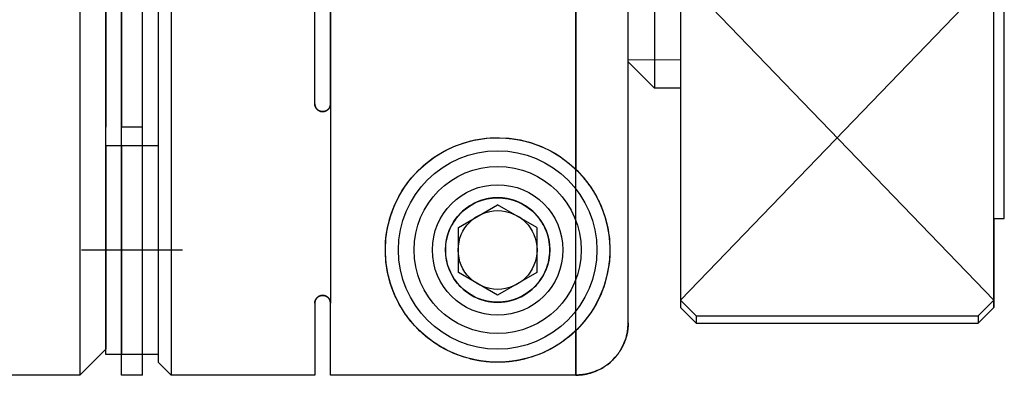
# Model space of a CAD drawing. Header units: millimetres. Extents: x 8809 to 9805, y 1960 to 2646.
# Tile 5 of 48: x 9021 to 9040, y 1996 to 2003. Entities that reach past the tile are written whole.
import ezdxf

# ---------------------------------------------------------------- set-up
doc = ezdxf.new("R2010")
doc.units = ezdxf.units.MM
doc.header["$LTSCALE"] = 0.8
doc.layers.get('0').update_dxf_attribs({"lineweight": 30})
doc.layers.add('6', color=2, linetype='Continuous', lineweight=15)

msp = doc.modelspace()

# ---------------------------------------------------------------- linework, layer by layer
for p, q in [((9022.4089, 2015.0088), (9022.4089, 1996.0088)), ((9023.2089, 1996.0088), (9023.2089, 2015.0088)), ((9023.6089, 1996.0088), (9023.6089, 2015.0088)), ((9024.1589, 2015.0088), (9024.1589, 1996.0088)), ((9026.9089, 2001.2088), (9026.9089, 2015.0088)), ((9027.2089, 2001.2088), (9027.2089, 2015.0041)), ((9027.2089, 2015.0041), (9027.2089, 1997.3888)), ((9023.9089, 2014.7588), (9023.9089, 1996.2588)), ((9022.9089, 1996.4088), (9022.9089, 2014.6088)), ((9031.9089, 2014.1491), (9031.9089, 1999.9491)), ((9032.9089, 1997.0141), (9032.9089, 2014.0035)), ((9033.9089, 2013.7088), (9033.9089, 1997.3088)), ((9040.1089, 1999.0088), (9040.1089, 2012.0088)), ((9031.9089, 1996.0135), (9031.9089, 2011.0685)), ((9022.9089, 2010.2588), (9022.9089, 2000.7588)), ((9023.2089, 2010.2588), (9023.2089, 2000.7588)), ((9023.6089, 2000.7588), (9023.6089, 2010.2588)), ((9033.4089, 2009.5088), (9033.4089, 2001.5088)), ((9032.9089, 2002.0088), (9032.9089, 2009.0089)), ((9039.9089, 1997.3088), (9039.9089, 2005.5088)), ((9032.9089, 2002.0088), (9033.4088, 2001.5088)), ((9033.9089, 2001.5088), (9033.4089, 2001.5088)), ((9023.6089, 2000.7588), (9023.2089, 2000.7588)), ((9022.9089, 2000.4088), (9023.2089, 2000.4088)), ((9022.9089, 2000.4088), (9022.9089, 1996.5088)), ((9023.2089, 2000.4088), (9023.6089, 2000.4088)), ((9023.2089, 2000.4088), (9023.6089, 2000.4088)), ((9023.2089, 2000.4088), (9023.2089, 1996.4088)), ((9023.6089, 2000.4088), (9023.9089, 2000.4088)), ((9023.6089, 1996.4088), (9023.6089, 2000.4088)), ((9023.9089, 2000.4088), (9023.9089, 1996.4088)), ((9029.6589, 1998.8418), (9030.4089, 1999.2748)), ((9031.1589, 1998.8418), (9030.4089, 1999.2748)), ((9039.9089, 1999.0088), (9039.9089, 1997.3088)), ((9039.9089, 1999.0088), (9040.1089, 1999.0088)), ((9029.6589, 1997.9758), (9029.6589, 1998.8418)), ((9031.1589, 1998.8418), (9031.1589, 1997.9758)), ((9022.4433, 1998.4088), (9024.3744, 1998.4088)), ((9030.4089, 1997.5428), (9029.6589, 1997.9758)), ((9031.1589, 1997.9758), (9030.4089, 1997.5428)), ((9026.9089, 1997.3888), (9026.9089, 1996.0088)), ((9027.2089, 1996.0135), (9027.2089, 1997.3888)), ((9033.9089, 1997.4495), (9034.2088, 1997.1495)), ((9039.6089, 1997.1496), (9039.9089, 1997.4495)), ((9034.2089, 1997.0088), (9033.9089, 1997.3088)), ((9039.6089, 1997.0089), (9039.9088, 1997.3088)), ((9034.2089, 1997.1495), (9034.2089, 1997.0088)), ((9034.2089, 1997.1495), (9039.6089, 1997.1495)), ((9034.2089, 1997.0088), (9039.6089, 1997.0088)), ((9039.6089, 1997.1495), (9039.6089, 1997.0088)), ((9031.9089, 1996.8685), (9031.9089, 1996.0135)), ((9022.9089, 1996.5088), (9022.4089, 1996.0088)), ((9023.2089, 1996.4088), (9022.9089, 1996.4088)), ((9023.6089, 1996.4088), (9023.2089, 1996.4088)), ((9023.6089, 1996.4088), (9023.2089, 1996.4088)), ((9023.9089, 1996.4088), (9023.6089, 1996.4088)), ((9024.1589, 1996.0088), (9023.9089, 1996.2588)), ((9022.4089, 1996.0088), (9017.9089, 1996.0088)), ((9023.6089, 1996.0088), (9023.2089, 1996.0088)), ((9026.9089, 1996.0088), (9024.1589, 1996.0088)), ((9031.9089, 1996.0135), (9027.2089, 1996.0135))]:
    msp.add_line(p, q)
for points in [[(9026.9089, 2001.2088), (9026.9089, 2001.2068), (9026.909, 2001.2028), (9026.9092, 2001.1988), (9026.9094, 2001.1967), (9026.9095, 2001.1947), (9026.91, 2001.1906), (9026.9105, 2001.1865), (9026.9112, 2001.1824), (9026.912, 2001.1783), (9026.9129, 2001.1742), (9026.9134, 2001.1721), (9026.9139, 2001.1701), (9026.9151, 2001.166), (9026.9164, 2001.162), (9026.9178, 2001.1579), (9026.9193, 2001.1539), (9026.9209, 2001.15), (9026.9217, 2001.148), (9026.9226, 2001.1461), (9026.9245, 2001.1422), (9026.9264, 2001.1384), (9026.9275, 2001.1365), (9026.9285, 2001.1346), (9026.9307, 2001.1309), (9026.933, 2001.1272), (9026.9342, 2001.1255), (9026.9354, 2001.1237), (9026.9378, 2001.1202), (9026.9404, 2001.1168), (9026.9431, 2001.1134), (9026.9458, 2001.1102), (9026.9487, 2001.107), (9026.9501, 2001.1055), (9026.9516, 2001.104), (9026.9546, 2001.101), (9026.9576, 2001.0981), (9026.9608, 2001.0953), (9026.9641, 2001.0925), (9026.9675, 2001.0898), (9026.9693, 2001.0885), (9026.9711, 2001.0872), (9026.9747, 2001.0846), (9026.9785, 2001.0822), (9026.9823, 2001.0798), (9026.9863, 2001.0775), (9026.9903, 2001.0754), (9026.9923, 2001.0744), (9026.9944, 2001.0734), (9026.9986, 2001.0714), (9027.0029, 2001.0696), (9027.0072, 2001.068), (9027.0115, 2001.0665), (9027.016, 2001.0651), (9027.0182, 2001.0644), (9027.0204, 2001.0638), (9027.0249, 2001.0627), (9027.0295, 2001.0617), (9027.034, 2001.0609), (9027.0386, 2001.0602), (9027.0431, 2001.0596), (9027.0454, 2001.0594), (9027.0476, 2001.0592), (9027.0522, 2001.0589), (9027.0566, 2001.0588), (9027.0589, 2001.0588), (9027.0611, 2001.0588), (9027.0656, 2001.0589), (9027.0701, 2001.0592), (9027.0724, 2001.0594), (9027.0746, 2001.0596), (9027.0792, 2001.0602), (9027.0837, 2001.0609), (9027.0883, 2001.0617), (9027.0928, 2001.0627), (9027.0973, 2001.0638), (9027.0995, 2001.0644), (9027.1018, 2001.0651), (9027.1062, 2001.0665), (9027.1106, 2001.068), (9027.1149, 2001.0696), (9027.1191, 2001.0714), (9027.1233, 2001.0734), (9027.1254, 2001.0744), (9027.1274, 2001.0754), (9027.1315, 2001.0775), (9027.1354, 2001.0798), (9027.1393, 2001.0822), (9027.143, 2001.0846), (9027.1467, 2001.0872), (9027.1484, 2001.0885), (9027.1502, 2001.0898), (9027.1536, 2001.0925), (9027.1569, 2001.0953), (9027.1601, 2001.0981), (9027.1632, 2001.101), (9027.1662, 2001.104), (9027.1676, 2001.1055), (9027.1691, 2001.107), (9027.1719, 2001.1102), (9027.1746, 2001.1134), (9027.1773, 2001.1168), (9027.1799, 2001.1202), (9027.1824, 2001.1237), (9027.1836, 2001.1255), (9027.1848, 2001.1272), (9027.187, 2001.1309), (9027.1892, 2001.1346), (9027.1903, 2001.1365), (9027.1913, 2001.1384), (9027.1933, 2001.1422), (9027.1951, 2001.1461), (9027.196, 2001.148), (9027.1969, 2001.15), (9027.1985, 2001.1539), (9027.2, 2001.1579), (9027.2014, 2001.162), (9027.2026, 2001.166), (9027.2038, 2001.1701), (9027.2043, 2001.1721), (9027.2048, 2001.1742), (9027.2057, 2001.1783), (9027.2065, 2001.1824), (9027.2072, 2001.1865), (9027.2078, 2001.1906), (9027.2082, 2001.1947), (9027.2084, 2001.1967), (9027.2085, 2001.1988), (9027.2088, 2001.2028), (9027.2089, 2001.2068), (9027.2089, 2001.2088)], [(9027.2089, 2001.2088), (9027.2089, 2001.2068), (9027.2088, 2001.2028), (9027.2085, 2001.1988), (9027.2084, 2001.1967), (9027.2082, 2001.1947), (9027.2078, 2001.1906), (9027.2072, 2001.1865), (9027.2065, 2001.1824), (9027.2057, 2001.1783), (9027.2048, 2001.1742), (9027.2043, 2001.1721), (9027.2038, 2001.1701), (9027.2026, 2001.166), (9027.2014, 2001.162), (9027.2, 2001.1579), (9027.1985, 2001.1539), (9027.1969, 2001.15), (9027.196, 2001.148), (9027.1951, 2001.1461), (9027.1933, 2001.1422), (9027.1913, 2001.1384), (9027.1903, 2001.1365), (9027.1892, 2001.1346), (9027.187, 2001.1309), (9027.1848, 2001.1272), (9027.1836, 2001.1255), (9027.1824, 2001.1237), (9027.1799, 2001.1202), (9027.1773, 2001.1168), (9027.1746, 2001.1134), (9027.1719, 2001.1102), (9027.1691, 2001.107), (9027.1676, 2001.1055), (9027.1662, 2001.104), (9027.1632, 2001.101), (9027.1601, 2001.0981), (9027.1569, 2001.0953), (9027.1536, 2001.0925), (9027.1502, 2001.0898), (9027.1484, 2001.0885), (9027.1467, 2001.0872), (9027.143, 2001.0846), (9027.1393, 2001.0822), (9027.1354, 2001.0798), (9027.1315, 2001.0775), (9027.1274, 2001.0754), (9027.1254, 2001.0744), (9027.1233, 2001.0734), (9027.1191, 2001.0714), (9027.1149, 2001.0696), (9027.1106, 2001.068), (9027.1062, 2001.0665), (9027.1018, 2001.0651), (9027.0995, 2001.0644), (9027.0973, 2001.0638), (9027.0928, 2001.0627), (9027.0883, 2001.0617), (9027.0837, 2001.0609), (9027.0792, 2001.0602), (9027.0746, 2001.0596), (9027.0724, 2001.0594), (9027.0701, 2001.0592), (9027.0656, 2001.0589), (9027.0611, 2001.0588), (9027.0589, 2001.0588), (9027.0566, 2001.0588), (9027.0522, 2001.0589), (9027.0476, 2001.0592), (9027.0454, 2001.0594), (9027.0431, 2001.0596), (9027.0386, 2001.0602), (9027.034, 2001.0609), (9027.0295, 2001.0617), (9027.0249, 2001.0627), (9027.0204, 2001.0638), (9027.0182, 2001.0644), (9027.016, 2001.0651), (9027.0115, 2001.0665), (9027.0072, 2001.068), (9027.0029, 2001.0696), (9026.9986, 2001.0714), (9026.9944, 2001.0734), (9026.9923, 2001.0744), (9026.9903, 2001.0754), (9026.9863, 2001.0775), (9026.9823, 2001.0798), (9026.9785, 2001.0822), (9026.9747, 2001.0846), (9026.9711, 2001.0872), (9026.9693, 2001.0885), (9026.9675, 2001.0898), (9026.9641, 2001.0925), (9026.9608, 2001.0953), (9026.9576, 2001.0981), (9026.9546, 2001.101), (9026.9516, 2001.104), (9026.9501, 2001.1055), (9026.9487, 2001.107), (9026.9458, 2001.1102), (9026.9431, 2001.1134), (9026.9404, 2001.1168), (9026.9378, 2001.1202), (9026.9354, 2001.1237), (9026.9342, 2001.1255), (9026.933, 2001.1272), (9026.9307, 2001.1309), (9026.9285, 2001.1346), (9026.9275, 2001.1365), (9026.9264, 2001.1384), (9026.9245, 2001.1422), (9026.9226, 2001.1461), (9026.9217, 2001.148), (9026.9209, 2001.15), (9026.9193, 2001.1539), (9026.9178, 2001.1579), (9026.9164, 2001.162), (9026.9151, 2001.166), (9026.9139, 2001.1701), (9026.9134, 2001.1721), (9026.9129, 2001.1742), (9026.912, 2001.1783), (9026.9112, 2001.1824), (9026.9105, 2001.1865), (9026.91, 2001.1906), (9026.9095, 2001.1947), (9026.9094, 2001.1967), (9026.9092, 2001.1988), (9026.909, 2001.2028), (9026.9089, 2001.2068), (9026.9089, 2001.2088)], [(9031.9089, 1996.8685), (9031.8841, 1996.8447), (9031.8337, 1996.7987), (9031.7823, 1996.7546), (9031.7562, 1996.7333), (9031.7299, 1996.7125), (9031.6762, 1996.672), (9031.6193, 1996.6319), (9031.5593, 1996.5925), (9031.4962, 1996.554), (9031.4303, 1996.5169), (9031.3963, 1996.499), (9031.3617, 1996.4814), (9031.2904, 1996.4478), (9031.2165, 1996.4162), (9031.14, 1996.3869), (9031.0608, 1996.36), (9030.9786, 1996.3357), (9030.9363, 1996.3245), (9030.9291, 1996.3227), (9030.9144, 1996.3191), (9030.8995, 1996.3155), (9030.8918, 1996.3137), (9030.8842, 1996.312), (9030.8685, 1996.3085), (9030.8526, 1996.3051), (9030.8364, 1996.3017), (9030.8199, 1996.2984), (9030.8031, 1996.2952), (9030.7946, 1996.2937), (9030.786, 1996.2921), (9030.7687, 1996.2891), (9030.7511, 1996.2862), (9030.7333, 1996.2834), (9030.7153, 1996.2807), (9030.697, 1996.2782), (9030.6877, 1996.277), (9030.6785, 1996.2758), (9030.6598, 1996.2735), (9030.6409, 1996.2713), (9030.6313, 1996.2703), (9030.6218, 1996.2694), (9030.6025, 1996.2675), (9030.583, 1996.2659), (9030.5733, 1996.2651), (9030.5635, 1996.2644), (9030.5438, 1996.263), (9030.5239, 1996.2619), (9030.504, 1996.2609), (9030.484, 1996.2601), (9030.464, 1996.2595), (9030.454, 1996.2593), (9030.444, 1996.2591), (9030.4239, 1996.2588), (9030.4038, 1996.2588), (9030.3837, 1996.2589), (9030.3637, 1996.2593), (9030.3436, 1996.2598), (9030.3336, 1996.2601), (9030.3236, 1996.2605), (9030.3037, 1996.2614), (9030.2838, 1996.2624), (9030.2739, 1996.263), (9030.264, 1996.2637), (9030.2444, 1996.2651), (9030.2249, 1996.2667), (9030.2152, 1996.2675), (9030.2055, 1996.2684), (9030.1863, 1996.2703), (9030.1673, 1996.2724), (9030.1485, 1996.2746), (9030.1299, 1996.277), (9030.1115, 1996.2795), (9030.1024, 1996.2807), (9030.0934, 1996.2821), (9030.0754, 1996.2848), (9030.0577, 1996.2877), (9030.0403, 1996.2906), (9030.0231, 1996.2937), (9030.0062, 1996.2968), (9029.9978, 1996.2985), (9029.9895, 1996.3001), (9029.9731, 1996.3034), (9029.9571, 1996.3068), (9029.9413, 1996.3103), (9029.9258, 1996.3138), (9029.9107, 1996.3173), (9029.9032, 1996.3191), (9029.8959, 1996.3209), (9029.8814, 1996.3245), (9029.8672, 1996.3282), (9029.8182, 1996.3415), (9029.7369, 1996.3665), (9029.6973, 1996.38), (9029.6584, 1996.394), (9029.5825, 1996.4239), (9029.5093, 1996.456), (9029.4386, 1996.4902), (9029.3706, 1996.5261), (9029.3054, 1996.5636), (9029.2739, 1996.5828), (9029.2431, 1996.6023), (9029.1838, 1996.6419), (9029.1278, 1996.6821), (9029.0746, 1996.7229), (9029.0225, 1996.7655), (9028.9713, 1996.8101), (9028.9461, 1996.8331), (9028.9212, 1996.8566), (9028.8722, 1996.9051), (9028.8244, 1996.9555), (9028.7779, 1997.0079), (9028.7328, 1997.0622), (9028.6891, 1997.1184), (9028.6679, 1997.1472), (9028.6471, 1997.1765), (9028.6066, 1997.2364), (9028.568, 1997.2981), (9028.5312, 1997.3615), (9028.4963, 1997.4267), (9028.4635, 1997.4934), (9028.4478, 1997.5274), (9028.4327, 1997.5618), (9028.4042, 1997.6316), (9028.378, 1997.7029), (9028.3658, 1997.7391), (9028.3542, 1997.7756), (9028.3329, 1997.8494), (9028.3141, 1997.9245), (9028.3057, 1997.9624), (9028.298, 1998.0006), (9028.2845, 1998.0777), (9028.2738, 1998.1557), (9028.266, 1998.2343), (9028.261, 1998.3136), (9028.2589, 1998.3933), (9028.259, 1998.4335), (9028.2599, 1998.4742), (9028.264, 1998.5574), (9028.2716, 1998.6428), (9028.283, 1998.7301), (9028.2984, 1998.819), (9028.3179, 1998.9091), (9028.3293, 1998.9545), (9028.3418, 1999.0001), (9028.3702, 1999.0917), (9028.4033, 1999.1835), (9028.4411, 1999.2751), (9028.4838, 1999.3663), (9028.5314, 1999.4565), (9028.5571, 1999.5012), (9028.5839, 1999.5455), (9028.6413, 1999.6328), (9028.7035, 1999.718), (9028.7703, 1999.8008), (9028.8418, 1999.8808), (9028.9177, 1999.9576), (9028.9572, 1999.9948), (9028.998, 2000.0311), (9029.0844, 2000.1024), (9029.177, 2000.1709), (9029.2754, 2000.2357), (9029.3792, 2000.2962), (9029.4878, 2000.3515), (9029.5437, 2000.3771), (9029.6006, 2000.4011), (9029.7169, 2000.4444), (9029.8361, 2000.4811), (9029.8965, 2000.4969), (9029.9574, 2000.5109), (9030.0799, 2000.5335), (9030.2027, 2000.5489), (9030.2639, 2000.5539), (9030.3249, 2000.5572), (9030.4459, 2000.5585), (9030.5677, 2000.5529), (9030.6904, 2000.5403), (9030.8131, 2000.5204), (9030.9349, 2000.4934), (9030.9953, 2000.4773), (9031.055, 2000.4594), (9031.1726, 2000.4186), (9031.2868, 2000.3714), (9031.3971, 2000.3182), (9031.5028, 2000.2597), (9031.6034, 2000.1964), (9031.6516, 2000.1633), (9031.6983, 2000.1292), (9031.7871, 2000.0589), (9031.8696, 1999.9864), (9031.9089, 1999.9491)], [(9031.9089, 1999.9491), (9031.9203, 1999.9379), (9031.943, 1999.9151), (9031.9654, 1999.8919), (9031.9766, 1999.8801), (9031.9878, 1999.8681), (9032.0099, 1999.8438), (9032.0317, 1999.819), (9032.0534, 1999.7937), (9032.0748, 1999.7679), (9032.096, 1999.7415), (9032.1065, 1999.7281), (9032.1169, 1999.7146), (9032.1375, 1999.6872), (9032.1579, 1999.6592), (9032.1779, 1999.6307), (9032.1977, 1999.6016), (9032.2171, 1999.5719), (9032.2267, 1999.5569), (9032.2361, 1999.5418), (9032.2545, 1999.5116), (9032.2723, 1999.4813), (9032.2809, 1999.4662), (9032.2894, 1999.451), (9032.3059, 1999.4206), (9032.3218, 1999.3903), (9032.3295, 1999.3751), (9032.3371, 1999.3599), (9032.3517, 1999.3295), (9032.3658, 1999.2992), (9032.4106, 1999.1933), (9032.472, 1999.0136), (9032.5168, 1998.8323), (9032.5454, 1998.6491), (9032.5582, 1998.4641), (9032.5585, 1998.3701), (9032.5547, 1998.2751), (9032.5341, 1998.0836), (9032.496, 1997.8927), (9032.4397, 1997.703), (9032.3676, 1997.5223), (9032.2824, 1997.354), (9032.2355, 1997.2748), (9032.186, 1997.1987), (9032.0804, 1997.0566), (9032.0153, 1996.9798), (9031.9963, 1996.9587), (9031.9771, 1996.938), (9031.9674, 1996.9278), (9031.9578, 1996.9177), (9031.9383, 1996.8977), (9031.9187, 1996.8781), (9031.9089, 1996.8685)], [(9030.4089, 1997.4088), (9030.4148, 1997.4088), (9030.4267, 1997.409), (9030.4386, 1997.4092), (9030.4446, 1997.4094), (9030.4505, 1997.4097), (9030.4623, 1997.4102), (9030.4741, 1997.4109), (9030.4858, 1997.4118), (9030.4975, 1997.4127), (9030.5092, 1997.4138), (9030.515, 1997.4144), (9030.5208, 1997.4151), (9030.5323, 1997.4164), (9030.5438, 1997.4179), (9030.5553, 1997.4196), (9030.5667, 1997.4213), (9030.578, 1997.4232), (9030.5837, 1997.4242), (9030.5893, 1997.4252), (9030.6006, 1997.4273), (9030.6117, 1997.4296), (9030.6173, 1997.4308), (9030.6228, 1997.432), (9030.6339, 1997.4344), (9030.6449, 1997.437), (9030.6503, 1997.4384), (9030.6558, 1997.4398), (9030.6666, 1997.4426), (9030.6773, 1997.4455), (9030.688, 1997.4486), (9030.6986, 1997.4517), (9030.7092, 1997.455), (9030.7144, 1997.4566), (9030.7196, 1997.4583), (9030.73, 1997.4618), (9030.7403, 1997.4653), (9030.7505, 1997.469), (9030.7606, 1997.4727), (9030.7707, 1997.4765), (9030.7756, 1997.4785), (9030.7806, 1997.4805), (9030.7905, 1997.4845), (9030.8002, 1997.4886), (9030.8099, 1997.4927), (9030.8195, 1997.497), (9030.829, 1997.5013), (9030.8337, 1997.5035), (9030.8384, 1997.5058), (9030.8478, 1997.5103), (9030.857, 1997.5148), (9030.8885, 1997.5313), (9030.9397, 1997.5613), (9030.9639, 1997.577), (9030.9871, 1997.5929), (9031.0307, 1997.6256), (9031.0707, 1997.6592), (9031.1086, 1997.6944), (9031.1444, 1997.7313), (9031.178, 1997.7697), (9031.194, 1997.7895), (9031.2095, 1997.8096), (9031.2388, 1997.8509), (9031.2659, 1997.8935), (9031.2785, 1997.9152), (9031.2907, 1997.9372), (9031.3132, 1997.9819), (9031.3333, 1998.0275), (9031.3425, 1998.0507), (9031.3511, 1998.074), (9031.3666, 1998.1211), (9031.3796, 1998.1687), (9031.3902, 1998.2166), (9031.3985, 1998.2648), (9031.4043, 1998.313), (9031.4063, 1998.3371), (9031.4077, 1998.3611), (9031.4089, 1998.4089), (9031.4077, 1998.4572), (9031.4041, 1998.5068), (9031.3978, 1998.5574), (9031.3887, 1998.6088), (9031.383, 1998.6347), (9031.3766, 1998.6607), (9031.3615, 1998.7129), (9031.3433, 1998.765), (9031.3218, 1998.8169), (9031.2971, 1998.8683), (9031.269, 1998.9188), (9031.2538, 1998.9437), (9031.2377, 1998.9683), (9031.2031, 1999.0164), (9031.1652, 1999.0629), (9031.1242, 1999.1075), (9031.0802, 1999.15), (9031.0326, 1999.1904), (9031.007, 1999.2102), (9031.0027, 1999.2134), (9030.9938, 1999.2199), (9030.9849, 1999.2263), (9030.9803, 1999.2294), (9030.9758, 1999.2326), (9030.9665, 1999.2389), (9030.9572, 1999.2451), (9030.9477, 1999.2512), (9030.9382, 1999.2572), (9030.9285, 1999.2632), (9030.9236, 1999.2662), (9030.9187, 1999.2691), (9030.9087, 1999.2749), (9030.8987, 1999.2806), (9030.8886, 1999.2862), (9030.8783, 1999.2918), (9030.868, 1999.2972), (9030.8628, 1999.2998), (9030.8575, 1999.3025), (9030.847, 1999.3077), (9030.8364, 1999.3128), (9030.8256, 1999.3178), (9030.8148, 1999.3227), (9030.8039, 1999.3275), (9030.7984, 1999.3298), (9030.7929, 1999.3321), (9030.7818, 1999.3366), (9030.7707, 1999.3411), (9030.7594, 1999.3453), (9030.7481, 1999.3495), (9030.7367, 1999.3535), (9030.731, 1999.3555), (9030.7253, 1999.3574), (9030.7138, 1999.3612), (9030.7022, 1999.3648), (9030.6906, 1999.3683), (9030.6789, 1999.3717), (9030.6671, 1999.3749), (9030.6612, 1999.3764), (9030.6553, 1999.378), (9030.6435, 1999.3809), (9030.6316, 1999.3837), (9030.6256, 1999.385), (9030.6196, 1999.3863), (9030.6077, 1999.3888), (9030.5957, 1999.3912), (9030.5897, 1999.3923), (9030.5837, 1999.3934), (9030.5716, 1999.3955), (9030.5596, 1999.3974), (9030.5475, 1999.3991), (9030.5354, 1999.4008), (9030.5233, 1999.4022), (9030.5173, 1999.4029), (9030.5112, 1999.4035), (9030.4991, 1999.4047), (9030.487, 1999.4057), (9030.4749, 1999.4066), (9030.4629, 1999.4073), (9030.4508, 1999.4079), (9030.4448, 1999.4081), (9030.4388, 1999.4083), (9030.4268, 1999.4086), (9030.4148, 1999.4088), (9030.4089, 1999.4088), (9030.4029, 1999.4088), (9030.3909, 1999.4086), (9030.3789, 1999.4083), (9030.3729, 1999.4081), (9030.3669, 1999.4079), (9030.3549, 1999.4073), (9030.3428, 1999.4066), (9030.3307, 1999.4057), (9030.3186, 1999.4047), (9030.3065, 1999.4035), (9030.3005, 1999.4029), (9030.2944, 1999.4022), (9030.2823, 1999.4008), (9030.2703, 1999.3991), (9030.2582, 1999.3974), (9030.2461, 1999.3955), (9030.2341, 1999.3934), (9030.2281, 1999.3923), (9030.2221, 1999.3912), (9030.2101, 1999.3888), (9030.1981, 1999.3863), (9030.1921, 1999.385), (9030.1862, 1999.3837), (9030.1743, 1999.3809), (9030.1624, 1999.378), (9030.1565, 1999.3764), (9030.1506, 1999.3749), (9030.1389, 1999.3717), (9030.1272, 1999.3683), (9030.1155, 1999.3648), (9030.104, 1999.3612), (9030.0925, 1999.3574), (9030.0867, 1999.3555), (9030.081, 1999.3535), (9030.0696, 1999.3495), (9030.0583, 1999.3453), (9030.0471, 1999.3411), (9030.0359, 1999.3366), (9030.0248, 1999.3321), (9030.0193, 1999.3298), (9030.0139, 1999.3275), (9030.0029, 1999.3227), (9029.9921, 1999.3178), (9029.9814, 1999.3128), (9029.9708, 1999.3077), (9029.9602, 1999.3025), (9029.955, 1999.2998), (9029.9498, 1999.2972), (9029.9394, 1999.2918), (9029.9292, 1999.2862), (9029.919, 1999.2806), (9029.909, 1999.2749), (9029.8991, 1999.2691), (9029.8942, 1999.2662), (9029.8893, 1999.2632), (9029.8796, 1999.2572), (9029.87, 1999.2512), (9029.8605, 1999.2451), (9029.8512, 1999.2389), (9029.842, 1999.2326), (9029.8374, 1999.2294), (9029.8329, 1999.2263), (9029.8239, 1999.2199), (9029.8151, 1999.2134), (9029.8107, 1999.2102), (9029.7851, 1999.1904), (9029.7376, 1999.15), (9029.6935, 1999.1075), (9029.6525, 1999.0629), (9029.6147, 1999.0164), (9029.5801, 1998.9683), (9029.564, 1998.9437), (9029.5487, 1998.9188), (9029.5207, 1998.8683), (9029.4959, 1998.8169), (9029.4745, 1998.765), (9029.4562, 1998.7129), (9029.4411, 1998.6607), (9029.4347, 1998.6347), (9029.4291, 1998.6088), (9029.42, 1998.5574), (9029.4137, 1998.5068), (9029.41, 1998.4572), (9029.4089, 1998.4089), (9029.41, 1998.3611), (9029.4114, 1998.3371), (9029.4135, 1998.313), (9029.4193, 1998.2648), (9029.4275, 1998.2166), (9029.4381, 1998.1687), (9029.4512, 1998.1211), (9029.4666, 1998.074), (9029.4752, 1998.0507), (9029.4844, 1998.0275), (9029.5046, 1997.9819), (9029.5271, 1997.9372), (9029.5392, 1997.9152), (9029.5519, 1997.8935), (9029.5789, 1997.8509), (9029.6082, 1997.8096), (9029.6237, 1997.7895), (9029.6397, 1997.7697), (9029.6734, 1997.7313), (9029.7091, 1997.6944), (9029.747, 1997.6592), (9029.7871, 1997.6256), (9029.8306, 1997.5929), (9029.8539, 1997.577), (9029.8781, 1997.5613), (9029.9292, 1997.5313), (9029.9608, 1997.5148), (9029.97, 1997.5103), (9029.9793, 1997.5058), (9029.984, 1997.5035), (9029.9887, 1997.5013), (9029.9982, 1997.497), (9030.0078, 1997.4927), (9030.0175, 1997.4886), (9030.0273, 1997.4845), (9030.0371, 1997.4805), (9030.0421, 1997.4785), (9030.0471, 1997.4765), (9030.0571, 1997.4727), (9030.0672, 1997.469), (9030.0774, 1997.4653), (9030.0877, 1997.4618), (9030.0981, 1997.4583), (9030.1033, 1997.4566), (9030.1086, 1997.455), (9030.1191, 1997.4517), (9030.1297, 1997.4486), (9030.1404, 1997.4455), (9030.1512, 1997.4426), (9030.162, 1997.4398), (9030.1674, 1997.4384), (9030.1729, 1997.437), (9030.1839, 1997.4344), (9030.1949, 1997.432), (9030.2004, 1997.4308), (9030.206, 1997.4296), (9030.2172, 1997.4273), (9030.2284, 1997.4252), (9030.234, 1997.4242), (9030.2397, 1997.4232), (9030.251, 1997.4213), (9030.2624, 1997.4196), (9030.2739, 1997.4179), (9030.2854, 1997.4164), (9030.297, 1997.4151), (9030.3028, 1997.4144), (9030.3086, 1997.4138), (9030.3202, 1997.4127), (9030.3319, 1997.4118), (9030.3437, 1997.4109), (9030.3554, 1997.4102), (9030.3673, 1997.4097), (9030.3732, 1997.4094), (9030.3791, 1997.4092), (9030.391, 1997.409), (9030.4029, 1997.4088), (9030.4089, 1997.4088)], [(9027.2089, 1997.3888), (9027.2089, 1997.3904), (9027.2088, 1997.3937), (9027.2086, 1997.3969), (9027.2086, 1997.3986), (9027.2084, 1997.4002), (9027.2081, 1997.4036), (9027.2078, 1997.4069), (9027.2073, 1997.4103), (9027.2068, 1997.4137), (9027.2062, 1997.4171), (9027.2058, 1997.4188), (9027.2055, 1997.4206), (9027.2047, 1997.424), (9027.2038, 1997.4274), (9027.2028, 1997.4309), (9027.2018, 1997.4344), (9027.2006, 1997.4378), (9027.2, 1997.4395), (9027.1994, 1997.4413), (9027.1981, 1997.4447), (9027.1966, 1997.4482), (9027.1959, 1997.4499), (9027.1951, 1997.4516), (9027.1935, 1997.455), (9027.1917, 1997.4584), (9027.1908, 1997.4601), (9027.1899, 1997.4618), (9027.188, 1997.4651), (9027.186, 1997.4685), (9027.1838, 1997.4718), (9027.1816, 1997.475), (9027.1793, 1997.4783), (9027.178, 1997.4799), (9027.1768, 1997.4815), (9027.1742, 1997.4847), (9027.1716, 1997.4878), (9027.1688, 1997.4909), (9027.1659, 1997.4939), (9027.1629, 1997.4969), (9027.1613, 1997.4983), (9027.1598, 1997.4998), (9027.1565, 1997.5027), (9027.1531, 1997.5055), (9027.1496, 1997.5082), (9027.1459, 1997.511), (9027.1419, 1997.5137), (9027.1399, 1997.515), (9027.1378, 1997.5164), (9027.1334, 1997.5189), (9027.1289, 1997.5215), (9027.1241, 1997.5239), (9027.1192, 1997.5261), (9027.1141, 1997.5283), (9027.1115, 1997.5293), (9027.1088, 1997.5302), (9027.1034, 1997.532), (9027.0978, 1997.5337), (9027.0921, 1997.5351), (9027.0862, 1997.5363), (9027.0828, 1997.5369), (9027.0818, 1997.537), (9027.0808, 1997.5372), (9027.0803, 1997.5373), (9027.0798, 1997.5373), (9027.0788, 1997.5375), (9027.0778, 1997.5376), (9027.0773, 1997.5377), (9027.0767, 1997.5377), (9027.0757, 1997.5378), (9027.0747, 1997.538), (9027.0742, 1997.538), (9027.0737, 1997.5381), (9027.0727, 1997.5382), (9027.0717, 1997.5382), (9027.0707, 1997.5383), (9027.0696, 1997.5384), (9027.0686, 1997.5385), (9027.0681, 1997.5385), (9027.0676, 1997.5385), (9027.0666, 1997.5386), (9027.0656, 1997.5386), (9027.0645, 1997.5387), (9027.0635, 1997.5387), (9027.0625, 1997.5388), (9027.062, 1997.5388), (9027.0614, 1997.5388), (9027.0604, 1997.5388), (9027.0594, 1997.5388), (9027.0589, 1997.5388), (9027.0584, 1997.5388), (9027.0573, 1997.5388), (9027.0563, 1997.5388), (9027.0558, 1997.5388), (9027.0553, 1997.5388), (9027.0542, 1997.5387), (9027.0532, 1997.5387), (9027.0522, 1997.5386), (9027.0512, 1997.5386), (9027.0501, 1997.5385), (9027.0496, 1997.5385), (9027.0491, 1997.5385), (9027.0481, 1997.5384), (9027.0471, 1997.5383), (9027.0461, 1997.5382), (9027.045, 1997.5382), (9027.044, 1997.5381), (9027.0435, 1997.538), (9027.043, 1997.538), (9027.042, 1997.5378), (9027.041, 1997.5377), (9027.0405, 1997.5377), (9027.04, 1997.5376), (9027.039, 1997.5375), (9027.038, 1997.5373), (9027.0375, 1997.5373), (9027.037, 1997.5372), (9027.036, 1997.537), (9027.035, 1997.5369), (9027.0315, 1997.5363), (9027.0257, 1997.5351), (9027.02, 1997.5337), (9027.0144, 1997.532), (9027.0089, 1997.5302), (9027.0063, 1997.5293), (9027.0036, 1997.5283), (9026.9985, 1997.5261), (9026.9936, 1997.5239), (9026.9889, 1997.5215), (9026.9843, 1997.5189), (9026.9799, 1997.5164), (9026.9778, 1997.515), (9026.9758, 1997.5137), (9026.9719, 1997.511), (9026.9681, 1997.5082), (9026.9646, 1997.5055), (9026.9612, 1997.5027), (9026.958, 1997.4998), (9026.9564, 1997.4983), (9026.9549, 1997.4969), (9026.9518, 1997.4939), (9026.9489, 1997.4909), (9026.9462, 1997.4878), (9026.9435, 1997.4847), (9026.9409, 1997.4815), (9026.9397, 1997.4799), (9026.9385, 1997.4783), (9026.9361, 1997.475), (9026.9339, 1997.4718), (9026.9318, 1997.4685), (9026.9297, 1997.4651), (9026.9278, 1997.4618), (9026.9269, 1997.4601), (9026.926, 1997.4584), (9026.9243, 1997.455), (9026.9226, 1997.4516), (9026.9219, 1997.4499), (9026.9211, 1997.4482), (9026.9197, 1997.4447), (9026.9183, 1997.4413), (9026.9177, 1997.4395), (9026.9171, 1997.4378), (9026.916, 1997.4344), (9026.9149, 1997.4309), (9026.9139, 1997.4274), (9026.9131, 1997.424), (9026.9123, 1997.4206), (9026.9119, 1997.4188), (9026.9116, 1997.4171), (9026.911, 1997.4137), (9026.9104, 1997.4103), (9026.9092, 1997.3986), (9026.9089, 1997.3888)], [(9026.9089, 1997.3888), (9026.9089, 1997.3904), (9026.9089, 1997.3937), (9026.9091, 1997.3969), (9026.9092, 1997.3986), (9026.9093, 1997.4002), (9026.9096, 1997.4036), (9026.91, 1997.4069), (9026.9104, 1997.4103), (9026.911, 1997.4137), (9026.9116, 1997.4171), (9026.9119, 1997.4188), (9026.9123, 1997.4206), (9026.9131, 1997.424), (9026.9139, 1997.4274), (9026.9149, 1997.4309), (9026.916, 1997.4344), (9026.9171, 1997.4378), (9026.9177, 1997.4395), (9026.9183, 1997.4413), (9026.9197, 1997.4447), (9026.9211, 1997.4482), (9026.9219, 1997.4499), (9026.9226, 1997.4516), (9026.9243, 1997.455), (9026.926, 1997.4584), (9026.9269, 1997.4601), (9026.9278, 1997.4618), (9026.9297, 1997.4651), (9026.9318, 1997.4685), (9026.9339, 1997.4718), (9026.9361, 1997.475), (9026.9385, 1997.4783), (9026.9397, 1997.4799), (9026.9409, 1997.4815), (9026.9435, 1997.4847), (9026.9462, 1997.4878), (9026.9489, 1997.4909), (9026.9518, 1997.4939), (9026.9549, 1997.4969), (9026.9564, 1997.4983), (9026.958, 1997.4998), (9026.9612, 1997.5027), (9026.9646, 1997.5055), (9026.9681, 1997.5082), (9026.9719, 1997.511), (9026.9758, 1997.5137), (9026.9778, 1997.515), (9026.9799, 1997.5164), (9026.9843, 1997.5189), (9026.9889, 1997.5215), (9026.9936, 1997.5239), (9026.9985, 1997.5261), (9027.0036, 1997.5283), (9027.0063, 1997.5293), (9027.0089, 1997.5302), (9027.0144, 1997.532), (9027.02, 1997.5337), (9027.0257, 1997.5351), (9027.0315, 1997.5363), (9027.035, 1997.5369), (9027.036, 1997.537), (9027.037, 1997.5372), (9027.0375, 1997.5373), (9027.038, 1997.5373), (9027.039, 1997.5375), (9027.04, 1997.5376), (9027.0405, 1997.5377), (9027.041, 1997.5377), (9027.042, 1997.5378), (9027.043, 1997.538), (9027.0435, 1997.538), (9027.044, 1997.5381), (9027.045, 1997.5382), (9027.0461, 1997.5382), (9027.0471, 1997.5383), (9027.0481, 1997.5384), (9027.0491, 1997.5385), (9027.0496, 1997.5385), (9027.0501, 1997.5385), (9027.0512, 1997.5386), (9027.0522, 1997.5386), (9027.0532, 1997.5387), (9027.0542, 1997.5387), (9027.0553, 1997.5388), (9027.0558, 1997.5388), (9027.0563, 1997.5388), (9027.0573, 1997.5388), (9027.0584, 1997.5388), (9027.0589, 1997.5388), (9027.0594, 1997.5388), (9027.0604, 1997.5388), (9027.0614, 1997.5388), (9027.062, 1997.5388), (9027.0625, 1997.5388), (9027.0635, 1997.5387), (9027.0645, 1997.5387), (9027.0656, 1997.5386), (9027.0666, 1997.5386), (9027.0676, 1997.5385), (9027.0681, 1997.5385), (9027.0686, 1997.5385), (9027.0696, 1997.5384), (9027.0707, 1997.5383), (9027.0717, 1997.5382), (9027.0727, 1997.5382), (9027.0737, 1997.5381), (9027.0742, 1997.538), (9027.0747, 1997.538), (9027.0757, 1997.5378), (9027.0767, 1997.5377), (9027.0773, 1997.5377), (9027.0778, 1997.5376), (9027.0788, 1997.5375), (9027.0798, 1997.5373), (9027.0803, 1997.5373), (9027.0808, 1997.5372), (9027.0818, 1997.537), (9027.0828, 1997.5369), (9027.0862, 1997.5363), (9027.0921, 1997.5351), (9027.0978, 1997.5337), (9027.1034, 1997.532), (9027.1088, 1997.5302), (9027.1115, 1997.5293), (9027.1141, 1997.5283), (9027.1192, 1997.5261), (9027.1241, 1997.5239), (9027.1289, 1997.5215), (9027.1334, 1997.5189), (9027.1378, 1997.5164), (9027.1399, 1997.515), (9027.1419, 1997.5137), (9027.1459, 1997.511), (9027.1496, 1997.5082), (9027.1531, 1997.5055), (9027.1565, 1997.5027), (9027.1598, 1997.4998), (9027.1613, 1997.4983), (9027.1629, 1997.4969), (9027.1659, 1997.4939), (9027.1688, 1997.4909), (9027.1716, 1997.4878), (9027.1742, 1997.4847), (9027.1768, 1997.4815), (9027.178, 1997.4799), (9027.1793, 1997.4783), (9027.1816, 1997.475), (9027.1838, 1997.4718), (9027.186, 1997.4685), (9027.188, 1997.4651), (9027.1899, 1997.4618), (9027.1908, 1997.4601), (9027.1917, 1997.4584), (9027.1935, 1997.455), (9027.1951, 1997.4516), (9027.1959, 1997.4499), (9027.1966, 1997.4482), (9027.1981, 1997.4447), (9027.1994, 1997.4413), (9027.2, 1997.4395), (9027.2006, 1997.4378), (9027.2018, 1997.4344), (9027.2028, 1997.4309), (9027.2038, 1997.4274), (9027.2047, 1997.424), (9027.2055, 1997.4206), (9027.2058, 1997.4188), (9027.2062, 1997.4171), (9027.2068, 1997.4137), (9027.2073, 1997.4103), (9027.2086, 1997.3986), (9027.2089, 1997.3888)], [(9032.9089, 1997.0141), (9032.9088, 1997.0072), (9032.9087, 1996.9933), (9032.9083, 1996.9793), (9032.908, 1996.9722), (9032.9077, 1996.9651), (9032.9069, 1996.9507), (9032.9058, 1996.9363), (9032.9046, 1996.9218), (9032.9031, 1996.9072), (9032.9015, 1996.8925), (9032.9005, 1996.8852), (9032.8996, 1996.8778), (9032.8974, 1996.8631), (9032.8951, 1996.8484), (9032.8925, 1996.8336), (9032.8897, 1996.8189), (9032.8866, 1996.8043), (9032.8851, 1996.797), (9032.8834, 1996.7897), (9032.88, 1996.7752), (9032.8763, 1996.7608), (9032.8744, 1996.7536), (9032.8724, 1996.7465), (9032.8684, 1996.7323), (9032.8642, 1996.7182), (9032.862, 1996.7113), (9032.8597, 1996.7043), (9032.8552, 1996.6906), (9032.8504, 1996.677), (9032.8455, 1996.6637), (9032.8405, 1996.6506), (9032.8354, 1996.6376), (9032.8328, 1996.6313), (9032.8301, 1996.6249), (9032.8246, 1996.6122), (9032.8189, 1996.5993), (9032.8129, 1996.5864), (9032.8067, 1996.5735), (9032.8002, 1996.5606), (9032.7969, 1996.5541), (9032.7935, 1996.5476), (9032.7866, 1996.5347), (9032.7794, 1996.5218), (9032.7721, 1996.5089), (9032.7645, 1996.4961), (9032.7566, 1996.4834), (9032.7527, 1996.4771), (9032.7486, 1996.4708), (9032.7404, 1996.4583), (9032.732, 1996.4459), (9032.7235, 1996.4337), (9032.7147, 1996.4216), (9032.7058, 1996.4097), (9032.7013, 1996.4038), (9032.6968, 1996.3979), (9032.6876, 1996.3864), (9032.6783, 1996.375), (9032.6689, 1996.3639), (9032.6594, 1996.3529), (9032.6499, 1996.3422), (9032.6451, 1996.3369), (9032.6403, 1996.3317), (9032.6306, 1996.3215), (9032.6209, 1996.3116), (9032.6161, 1996.3067), (9032.6112, 1996.3018), (9032.6012, 1996.2921), (9032.591, 1996.2825), (9032.5858, 1996.2776), (9032.5806, 1996.2728), (9032.5699, 1996.2633), (9032.5589, 1996.2538), (9032.5478, 1996.2444), (9032.5364, 1996.2351), (9032.5249, 1996.2259), (9032.519, 1996.2214), (9032.5132, 1996.2169), (9032.5012, 1996.208), (9032.4892, 1996.1992), (9032.4769, 1996.1906), (9032.4646, 1996.1822), (9032.4521, 1996.174), (9032.4458, 1996.17), (9032.4395, 1996.166), (9032.4268, 1996.1582), (9032.414, 1996.1505), (9032.4011, 1996.1432), (9032.3882, 1996.136), (9032.3753, 1996.129), (9032.3688, 1996.1256), (9032.3624, 1996.1223), (9032.3494, 1996.1159), (9032.3365, 1996.1096), (9032.3236, 1996.1036), (9032.3107, 1996.0979), (9032.298, 1996.0924), (9032.2916, 1996.0897), (9032.2853, 1996.0871), (9032.2724, 1996.082), (9032.2592, 1996.077), (9032.2459, 1996.0721), (9032.2323, 1996.0673), (9032.2186, 1996.0627), (9032.2117, 1996.0605), (9032.2047, 1996.0583), (9032.1907, 1996.0541), (9032.1765, 1996.05), (9032.1693, 1996.0481), (9032.1622, 1996.0462), (9032.1478, 1996.0425), (9032.1332, 1996.039), (9032.126, 1996.0374), (9032.1187, 1996.0358), (9032.104, 1996.0328), (9032.0893, 1996.03), (9032.0746, 1996.0274), (9032.0599, 1996.025), (9032.0452, 1996.0229), (9032.0378, 1996.0219), (9032.0305, 1996.021), (9032.0158, 1996.0193), (9032.0012, 1996.0178), (9031.9867, 1996.0166), (9031.9722, 1996.0155), (9031.9579, 1996.0147), (9031.9508, 1996.0144), (9031.9437, 1996.0141), (9031.9296, 1996.0137), (9031.9158, 1996.0136), (9031.9089, 1996.0135)], [(9032.2476, 1996.0727), (9032.2784, 1996.0844), (9032.3385, 1996.1106), (9032.3991, 1996.142), (9032.4291, 1996.1596), (9032.4341, 1996.1627), (9032.444, 1996.1688), (9032.4538, 1996.1752), (9032.4587, 1996.1784), (9032.4636, 1996.1816), (9032.4733, 1996.1881), (9032.4829, 1996.1948), (9032.5157, 1996.2188), (9032.5689, 1996.2624), (9032.617, 1996.3076), (9032.6621, 1996.356), (9032.6878, 1996.3866), (9032.6949, 1996.3956), (9032.702, 1996.4047), (9032.7055, 1996.4093), (9032.709, 1996.414), (9032.716, 1996.4233), (9032.7228, 1996.4328), (9032.7261, 1996.4375), (9032.7295, 1996.4423), (9032.7361, 1996.4519), (9032.7426, 1996.4616), (9032.7458, 1996.4665), (9032.749, 1996.4714), (9032.7553, 1996.4813), (9032.7614, 1996.4912), (9032.7819, 1996.5262), (9032.8131, 1996.5868), (9032.8391, 1996.6469), (9032.8616, 1996.71), (9032.873, 1996.7485), (9032.876, 1996.7597), (9032.8789, 1996.7709), (9032.8803, 1996.7766), (9032.8817, 1996.7822), (9032.8843, 1996.7936), (9032.8868, 1996.805), (9032.888, 1996.8107), (9032.8945, 1996.8451), (9032.9039, 1996.914), (9032.9083, 1996.9815), (9032.9089, 1997.0141)], [(9031.9089, 1996.0135), (9031.9179, 1996.0136), (9031.9362, 1996.0139), (9031.9548, 1996.0146), (9031.9642, 1996.0151), (9031.9736, 1996.0156), (9031.9926, 1996.017), (9032.0117, 1996.0188), (9032.0309, 1996.021), (9032.0502, 1996.0236), (9032.0696, 1996.0265), (9032.0792, 1996.0282), (9032.0889, 1996.0299), (9032.1081, 1996.0336), (9032.1273, 1996.0377), (9032.1464, 1996.0422), (9032.1653, 1996.047), (9032.184, 1996.0522), (9032.1933, 1996.0549), (9032.2025, 1996.0576), (9032.2208, 1996.0634), (9032.2387, 1996.0695), (9032.2476, 1996.0727)]]:
    msp.add_lwpolyline(points)
for radius in [2.15, 1.9, 1.6, 1.25, 1, 0.7545]:
    msp.add_circle((9030.4089, 1998.4088), radius)
at = {"layer": '6'}
for p, q in [((9033.9089, 2003.6687), (9039.9089, 1997.4495)), ((9039.9089, 2003.6686), (9033.9089, 1997.4495)), ((9033.9089, 2002.0503), (9032.9089, 2002.0503))]:
    msp.add_line(p, q, dxfattribs=at)

doc.saveas('drawing.dxf')
